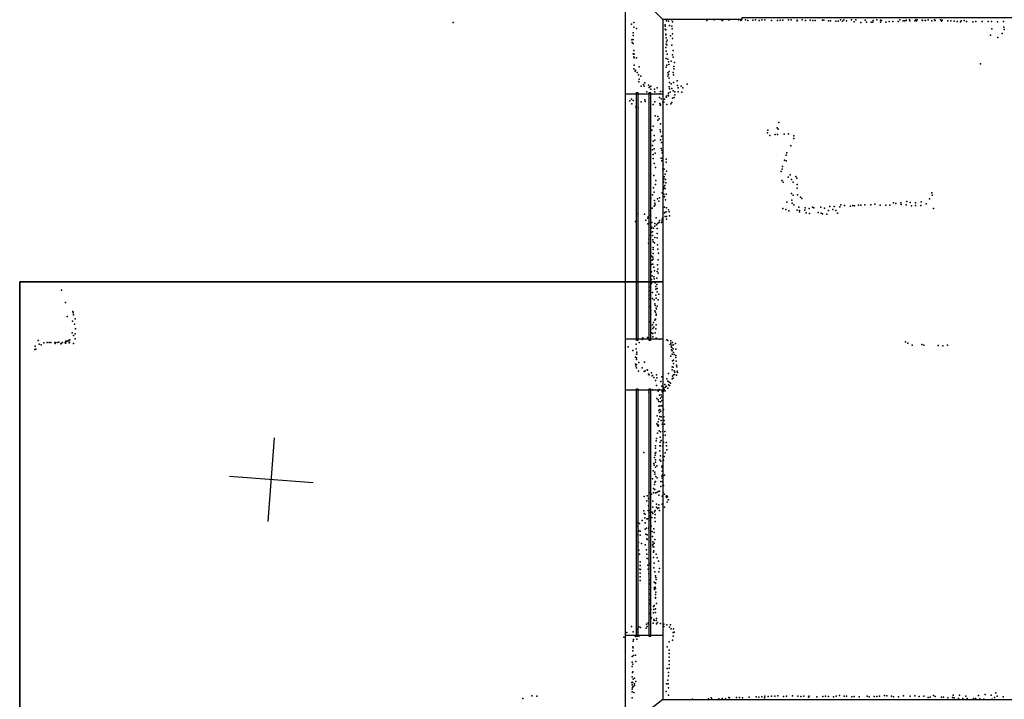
# Model space of a CAD drawing. Header units: millimetres. Extents: x -15373 to 24085, y -35478 to 13383.
# Tile 5 of 27: x 3746 to 8431, y -16649 to -13414. Entities that reach past the tile are written whole.
import ezdxf

# ---------------------------------------------------------------- set-up
doc = ezdxf.new("R2010")
doc.units = ezdxf.units.MM
for name, color, linetype in [('HWALLS', 32, 'Continuous'), ('P', 9, 'Continuous'), ('PANOS', 10, 'Continuous'), ('ROOMS', 1, 'Continuous'), ('WALLS', 3, 'Continuous'), ('WINDOWS', 6, 'Continuous')]:
    doc.layers.add(name, color=color, linetype=linetype)

# ---------------------------------------------------------------- blocks, each defined once
blk = doc.blocks.new('1-Standard_55')
for points in [[(-590, 42.9766), (589.999, 42.9766), (589.999, 32.9766), (-590, 32.9766), (-590, 42.9766)], [(-590.014, -44.0958), (589.985, -44.0958), (589.985, -54.0958), (-590.014, -54.0958), (-590.014, -44.0958)]]:
    blk.add_lwpolyline(points)

msp = doc.modelspace()

# ---------------------------------------------------------------- linework, layer by layer
at = {"layer": 'HWALLS'}
for points in [[(3746.5, -14662.15), (6629.4, -14662.15), (6718.3, -14662.15)], [(3746.5, -21971), (3746.5, -14662.15)]]:
    msp.add_lwpolyline(points, dxfattribs=at)
at = {"layer": 'P'}
for p in [(5809, -13428), (6658, -13435), (6668, -13428), (6818, -13438), (6818, -13445), (6824, -13419), (6834, -13421), (6839, -13441), (6849, -13415), (6849, -13445), (6852, -13424), (7016, -13418), (7050, -13415), (7085, -13415), (7091, -13418), (7119, -13415), (7122, -13415), (7167, -13414), (7177, -13417), (7181, -13414), (7200, -13415), (7211, -13418), (7234, -13416), (7248, -13414), (7265, -13417), (7277, -13415), (7292, -13415), (7323, -13417), (7352, -13418), (7365, -13416), (7378, -13416), (7404, -13415), (7417, -13414), (7445, -13416), (7446, -13420), (7469, -13415), (7485, -13418), (7507, -13416), (7520, -13417), (7532, -13417), (7566, -13416), (7572, -13416), (7594, -13419), (7605, -13420), (7629, -13421), (7640, -13421), (7652, -13415), (7661, -13421), (7668, -13415), (7681, -13420), (7704, -13415), (7717, -13424), (7725, -13414), (7749, -13428), (7769, -13416), (7775, -13425), (7797, -13426), (7805, -13426), (7808, -13417), (7825, -13414), (7842, -13416), (7842, -13425), (7847, -13417), (7868, -13425), (7883, -13422), (7901, -13423), (7926, -13423), (7934, -13414), (7950, -13419), (7957, -13420), (7964, -13418), (7965, -13416), (7980, -13414), (7981, -13420), (8005, -13420), (8010, -13415), (8013, -13420), (8017, -13415), (8040, -13416), (8042, -13418), (8055, -13417), (8057, -13418), (8069, -13415), (8087, -13420), (8099, -13414), (8102, -13417), (8127, -13414), (8132, -13421), (8136, -13416), (8162, -13420), (8177, -13420), (8192, -13421), (8207, -13423), (8223, -13424), (8226, -13419), (8241, -13418), (8252, -13422), (8282, -13424), (8296, -13422), (8326, -13422), (8355, -13422), (8370, -13422), (8399, -13424), (8428, -13422), (6665, -13477), (6666, -13489), (6668, -13449), (6682, -13456), (6817, -13459), (6821, -13462), (6821, -13483), (6821, -13486), (6843, -13491), (6851, -13457), (6853, -13481), (8365, -13487), (8372, -13458), (8421, -13479), (8429, -13449), (8430, -13460), (6659, -13510), (6660, -13523), (6665, -13508), (6666, -13527), (6822, -13500), (6822, -13531), (6824, -13520), (6826, -13534), (6827, -13511), (6850, -13535), (6853, -13503), (8401, -13499), (6666, -13577), (6668, -13561), (6670, -13578), (6820, -13546), (6822, -13564), (6827, -13578), (6852, -13581), (6856, -13560), (6669, -13590), (6670, -13595), (6670, -13630), (6681, -13595), (6823, -13598), (6825, -13631), (6831, -13602), (6834, -13615), (6835, -13627), (6846, -13612), (6856, -13593), (6862, -13617), (8318, -13624), (6669, -13648), (6675, -13659), (6677, -13654), (6685, -13666), (6690, -13676), (6694, -13639), (6823, -13640), (6830, -13667), (6834, -13675), (6837, -13660), (6855, -13666), (6858, -13677), (6859, -13637), (6859, -13647), (6693, -13709), (6694, -13697), (6702, -13682), (6715, -13722), (6721, -13715), (6739, -13726), (6830, -13683), (6836, -13692), (6839, -13713), (6846, -13719), (6857, -13713), (6874, -13705), (6922, -13720), (6703, -13730), (6718, -13730), (6731, -13757), (6741, -13736), (6745, -13734), (6749, -13730), (6750, -13745), (6767, -13745), (6768, -13758), (6779, -13738), (6791, -13767), (6795, -13755), (6805, -13756), (6832, -13773), (6833, -13763), (6836, -13734), (6839, -13743), (6842, -13759), (6849, -13741), (6856, -13752), (6863, -13757), (6863, -13772), (6877, -13727), (6879, -13738), (6879, -13758), (6893, -13731), (6897, -13759), (6902, -13739), (6649, -13800), (6657, -13792), (6659, -13814), (6666, -13798), (6704, -13805), (6721, -13795), (6722, -13804), (6761, -13817), (6769, -13805), (6790, -13784), (6792, -13813), (6795, -13818), (6799, -13791), (6807, -13806), (6811, -13807), (6815, -13792), (6822, -13783), (6824, -13778), (6825, -13818), (6834, -13776), (6844, -13815), (6850, -13808), (6853, -13788), (6860, -13785), (6678, -13829), (6689, -13834), (6794, -13820), (6770, -13871), (6782, -13875), (6783, -13892), (6789, -13886), (6795, -13909), (7359, -13904), (6754, -13939), (6761, -13921), (6794, -13938), (6796, -13948), (7305, -13953), (7306, -13939), (7351, -13928), (7352, -13960), (7356, -13935), (7384, -13959), (7405, -13958), (6760, -13992), (6766, -13965), (6768, -13988), (6795, -13986), (6800, -13969), (6800, -13998), (7316, -13965), (7341, -13961), (7429, -13966), (7430, -13979), (6758, -14012), (6758, -14033), (6766, -14028), (6770, -14050), (6799, -14027), (6801, -14036), (6804, -14047), (7397, -14048), (7415, -14014), (6761, -14055), (6761, -14074), (6766, -14098), (6799, -14073), (6802, -14085), (6803, -14075), (6822, -14092), (6823, -14078), (7386, -14083), (7393, -14059), (7393, -14085), (6772, -14118), (6807, -14124), (6807, -14133), (6808, -14105), (6813, -14126), (6824, -14135), (7370, -14137), (7375, -14126), (7376, -14112), (6763, -14155), (6773, -14179), (6810, -14184), (6810, -14189), (6811, -14171), (6811, -14171), (6813, -14162), (6817, -14149), (6819, -14175), (6820, -14190), (7372, -14180), (7379, -14187), (7403, -14164), (7413, -14152), (7419, -14175), (7427, -14187), (7439, -14160), (7444, -14168), (6762, -14214), (6765, -14235), (6772, -14199), (6804, -14238), (6808, -14223), (6811, -14209), (6812, -14217), (6816, -14204), (6818, -14217), (7445, -14216), (7446, -14199), (8086, -14238), (6750, -14264), (6758, -14247), (6767, -14275), (6768, -14288), (6781, -14266), (6788, -14278), (6790, -14262), (6812, -14245), (6815, -14255), (6815, -14257), (6819, -14272), (6822, -14245), (7396, -14283), (7418, -14242), (7421, -14273), (7422, -14288), (7426, -14249), (7447, -14247), (7461, -14259), (7468, -14265), (7904, -14286), (7939, -14285), (7967, -14280), (7983, -14284), (8009, -14285), (8035, -14281), (8076, -14266), (8088, -14250), (6748, -14326), (6755, -14311), (6765, -14302), (6770, -14296), (6814, -14333), (6815, -14306), (6816, -14331), (6822, -14329), (6824, -14309), (6833, -14319), (6837, -14328), (7378, -14312), (7392, -14318), (7406, -14324), (7429, -14296), (7445, -14320), (7454, -14307), (7456, -14323), (7456, -14328), (7482, -14320), (7484, -14309), (7488, -14334), (7503, -14313), (7518, -14307), (7525, -14309), (7545, -14331), (7558, -14307), (7560, -14335), (7576, -14311), (7595, -14323), (7601, -14303), (7616, -14317), (7621, -14303), (7629, -14323), (7637, -14335), (7649, -14304), (7653, -14295), (7671, -14299), (7699, -14301), (7710, -14298), (7718, -14300), (7738, -14297), (7748, -14297), (7768, -14295), (7796, -14295), (7815, -14292), (7841, -14297), (7868, -14297), (7886, -14297), (7915, -14289), (7940, -14293), (7965, -14296), (7990, -14300), (8008, -14298), (8034, -14298), (8060, -14291), (8095, -14313), (6676, -14375), (6688, -14338), (6719, -14340), (6725, -14368), (6735, -14359), (6737, -14352), (6741, -14377), (6748, -14345), (6754, -14379), (6774, -14357), (6788, -14380), (6789, -14380), (6791, -14370), (6800, -14380), (6804, -14363), (6804, -14371), (6807, -14357), (6818, -14351), (6824, -14350), (6824, -14364), (6839, -14347), (7505, -14337), (7566, -14338), (7587, -14339), (6735, -14386), (6751, -14425), (6753, -14406), (6754, -14402), (6757, -14424), (6762, -14406), (6768, -14384), (6768, -14397), (6776, -14391), (6779, -14408), (6781, -14384), (6740, -14459), (6742, -14442), (6757, -14442), (6759, -14462), (6761, -14471), (6769, -14451), (6779, -14431), (6780, -14453), (6738, -14478), (6749, -14520), (6760, -14508), (6761, -14499), (6767, -14476), (6781, -14486), (6782, -14506), (6754, -14539), (6756, -14559), (6759, -14545), (6760, -14527), (6760, -14554), (6785, -14557), (6786, -14526), (6752, -14614), (6753, -14580), (6759, -14578), (6763, -14592), (6767, -14610), (6780, -14612), (6781, -14581), (6782, -14601), (6752, -14651), (6755, -14634), (6764, -14638), (6765, -14647), (6778, -14644), (6784, -14621), (3946, -14702), (6745, -14705), (6748, -14687), (6753, -14670), (6770, -14666), (6773, -14684), (6773, -14697), (6778, -14674), (6779, -14693), (6779, -14709), (6746, -14743), (6748, -14725), (6758, -14712), (6758, -14741), (6766, -14748), (6773, -14726), (6775, -14740), (6784, -14748), (6787, -14720), (3965, -14761), (4000, -14803), (6747, -14780), (6749, -14799), (6768, -14766), (6769, -14800), (6770, -14775), (6775, -14787), (6776, -14791), (6780, -14777), (3973, -14827), (3998, -14849), (4001, -14810), (4002, -14819), (4010, -14838), (6749, -14816), (6768, -14844), (6771, -14840), (6772, -14806), (6774, -14815), (6775, -14820), (4007, -14863), (4012, -14885), (6746, -14852), (6749, -14871), (6750, -14889), (6758, -14866), (6759, -14884), (6762, -14855), (6764, -14877), (6773, -14885), (6774, -14867), (3834, -14941), (3973, -14944), (3979, -14941), (3981, -14943), (3985, -14938), (3996, -14905), (4002, -14918), (4011, -14909), (4011, -14933), (6708, -14936), (6712, -14928), (6734, -14927), (6752, -14904), (6759, -14907), (6759, -14923), (6770, -14905), (6775, -14930), (6793, -14935), (6825, -14938), (6831, -14941), (6845, -14943), (3818, -14984), (3820, -14968), (3824, -14982), (3839, -14959), (3849, -14962), (3861, -14952), (3878, -14950), (3886, -14950), (3894, -14951), (3914, -14951), (3915, -14951), (3915, -14955), (3925, -14951), (3932, -14949), (3942, -14957), (3944, -14956), (3950, -14951), (3963, -14950), (3965, -14954), (3966, -14945), (3966, -14953), (3967, -14946), (3982, -14953), (3983, -14951), (4002, -14955), (6641, -14972), (6663, -14988), (6680, -14958), (6680, -14981), (6694, -14950), (6841, -14960), (6845, -14954), (6846, -14972), (6847, -14986), (6849, -14964), (6850, -14975), (6851, -14991), (6852, -14950), (6856, -14981), (6858, -14962), (6867, -14956), (6869, -14983), (7961, -14948), (7972, -14954), (7993, -14964), (8039, -14960), (8049, -14964), (8116, -14965), (8139, -14967), (8161, -14963), (6676, -15021), (6681, -15006), (6681, -15023), (6681, -15031), (6683, -14997), (6683, -15006), (6845, -15015), (6851, -15006), (6857, -14999), (6858, -15034), (6860, -15008), (6869, -15012), (6869, -15022), (6676, -15054), (6678, -15063), (6681, -15056), (6681, -15072), (6692, -15046), (6708, -15071), (6719, -15045), (6732, -15081), (6733, -15082), (6851, -15067), (6851, -15081), (6852, -15038), (6856, -15068), (6857, -15051), (6870, -15040), (6872, -15059), (6873, -15067), (6690, -15087), (6718, -15089), (6723, -15085), (6738, -15102), (6742, -15105), (6753, -15095), (6755, -15109), (6758, -15107), (6764, -15117), (6776, -15105), (6778, -15119), (6801, -15114), (6826, -15123), (6834, -15098), (6851, -15124), (6852, -15111), (6856, -15121), (6856, -15121), (6857, -15104), (6861, -15086), (6862, -15103), (6864, -15092), (6872, -15106), (6874, -15087), (6877, -15094), (6758, -15176), (6771, -15132), (6777, -15155), (6789, -15174), (6797, -15136), (6801, -15159), (6811, -15167), (6813, -15174), (6816, -15151), (6819, -15164), (6823, -15158), (6830, -15135), (6830, -15168), (6834, -15152), (6836, -15140), (6839, -15155), (6843, -15144), (6740, -15187), (6778, -15217), (6784, -15182), (6785, -15223), (6790, -15201), (6796, -15216), (6799, -15199), (6802, -15209), (6803, -15184), (6804, -15186), (6809, -15183), (6817, -15180), (6787, -15253), (6788, -15232), (6793, -15252), (6793, -15270), (6795, -15233), (6800, -15252), (6802, -15226), (6802, -15252), (6809, -15270), (6780, -15300), (6788, -15275), (6788, -15316), (6790, -15284), (6792, -15303), (6797, -15277), (6798, -15305), (6811, -15304), (6778, -15338), (6781, -15342), (6784, -15349), (6785, -15328), (6786, -15344), (6799, -15322), (6803, -15340), (6813, -15322), (6815, -15339), (6777, -15407), (6781, -15383), (6789, -15371), (6794, -15401), (6795, -15376), (6806, -15375), (6808, -15393), (6816, -15374), (6818, -15392), (6771, -15443), (6772, -15454), (6774, -15419), (6793, -15442), (6794, -15425), (6795, -15443), (6798, -15417), (6806, -15444), (6809, -15427), (6823, -15426), (6824, -15443), (6716, -15474), (6767, -15498), (6770, -15477), (6770, -15487), (6773, -15475), (6792, -15466), (6795, -15490), (6813, -15494), (6818, -15476), (6826, -15461), (6764, -15526), (6766, -15535), (6771, -15544), (6772, -15509), (6772, -15521), (6778, -15537), (6792, -15510), (6797, -15515), (6801, -15539), (6804, -15545), (6809, -15511), (6758, -15599), (6760, -15561), (6769, -15568), (6769, -15578), (6773, -15589), (6779, -15595), (6801, -15587), (6804, -15563), (6804, -15597), (6805, -15562), (6805, -15580), (6815, -15582), (6762, -15645), (6767, -15627), (6769, -15615), (6772, -15613), (6797, -15612), (6797, -15636), (6805, -15614), (6806, -15632), (6809, -15631), (6717, -15684), (6732, -15681), (6739, -15693), (6745, -15665), (6753, -15672), (6762, -15666), (6768, -15651), (6772, -15667), (6778, -15664), (6785, -15660), (6787, -15677), (6790, -15658), (6803, -15682), (6808, -15665), (6814, -15673), (6822, -15682), (6824, -15688), (6826, -15680), (6828, -15685), (6731, -15704), (6731, -15704), (6739, -15729), (6759, -15706), (6759, -15735), (6776, -15735), (6777, -15721), (6787, -15723), (6788, -15737), (6804, -15721), (6806, -15717), (6807, -15720), (6815, -15734), (6827, -15711), (6832, -15700), (6833, -15699), (6716, -15752), (6717, -15764), (6721, -15786), (6722, -15768), (6736, -15751), (6742, -15752), (6744, -15762), (6745, -15776), (6745, -15776), (6748, -15785), (6754, -15783), (6755, -15759), (6759, -15765), (6767, -15756), (6769, -15785), (6770, -15751), (6770, -15769), (6781, -15741), (6790, -15751), (6682, -15826), (6685, -15807), (6695, -15813), (6708, -15798), (6723, -15809), (6730, -15790), (6733, -15790), (6740, -15830), (6741, -15800), (6751, -15825), (6770, -15803), (6688, -15865), (6692, -15848), (6698, -15849), (6699, -15868), (6722, -15840), (6726, -15863), (6729, -15835), (6732, -15867), (6740, -15838), (6755, -15850), (6757, -15875), (6764, -15837), (6765, -15855), (6688, -15920), (6690, -15902), (6705, -15907), (6722, -15914), (6730, -15886), (6732, -15888), (6758, -15916), (6759, -15900), (6761, -15910), (6761, -15924), (6764, -15924), (6766, -15906), (6768, -15889), (6693, -15940), (6696, -15959), (6729, -15937), (6731, -15958), (6762, -15949), (6762, -15974), (6764, -15942), (6774, -15958), (6698, -15995), (6698, -16013), (6732, -15979), (6735, -16010), (6740, -15981), (6744, -16002), (6766, -16001), (6779, -15975), (6786, -15992), (6697, -16029), (6698, -16049), (6698, -16066), (6700, -16032), (6736, -16030), (6740, -16052), (6763, -16024), (6768, -16043), (6772, -16061), (6788, -16043), (6790, -16026), (6698, -16084), (6743, -16081), (6744, -16099), (6765, -16091), (6770, -16115), (6771, -16098), (6772, -16095), (6773, -16069), (6775, -16079), (6741, -16127), (6746, -16147), (6766, -16118), (6767, -16126), (6772, -16121), (6772, -16150), (6773, -16139), (6744, -16176), (6747, -16194), (6762, -16207), (6766, -16203), (6771, -16167), (6772, -16165), (6776, -16193), (6747, -16241), (6749, -16222), (6762, -16238), (6763, -16221), (6771, -16236), (6772, -16218), (6729, -16291), (6732, -16302), (6736, -16285), (6738, -16290), (6753, -16262), (6761, -16287), (6763, -16269), (6765, -16274), (6774, -16274), (6776, -16265), (6776, -16290), (6781, -16284), (6795, -16289), (6811, -16291), (6812, -16302), (6826, -16294), (6843, -16295), (6636, -16332), (6657, -16303), (6666, -16328), (6686, -16316), (6688, -16329), (6692, -16349), (6693, -16304), (6700, -16308), (6727, -16310), (6839, -16306), (6846, -16313), (6855, -16348), (6856, -16331), (6857, -16314), (6860, -16329), (6621, -16354), (6665, -16373), (6667, -16364), (6677, -16351), (6683, -16363), (6836, -16375), (6853, -16367), (6663, -16400), (6663, -16418), (6666, -16405), (6667, -16440), (6676, -16439), (6827, -16400), (6836, -16431), (6837, -16415), (6660, -16445), (6661, -16473), (6664, -16482), (6678, -16470), (6836, -16449), (6836, -16466), (6836, -16483), (6661, -16493), (6662, -16522), (6664, -16518), (6827, -16502), (6833, -16521), (6834, -16537), (6836, -16501), (6659, -16570), (6660, -16581), (6661, -16542), (6664, -16570), (6665, -16553), (6671, -16549), (6671, -16583), (6672, -16576), (6678, -16564), (6824, -16575), (6831, -16558), (6832, -16576), (6660, -16601), (6661, -16613), (6662, -16593), (6666, -16588), (6669, -16617), (6822, -16612), (6833, -16594), (6834, -16630), (8188, -16630), (8218, -16630), (8340, -16626), (8369, -16629), (8391, -16619), (6140, -16646), (6183, -16633), (6207, -16634), (6661, -16643), (6947, -16648), (7023, -16647), (7036, -16643), (7039, -16648), (7073, -16647), (7089, -16646), (7104, -16647), (7120, -16640), (7124, -16642), (7157, -16641), (7172, -16641), (7186, -16642), (7218, -16639), (7250, -16637), (7264, -16639), (7278, -16638), (7290, -16642), (7292, -16634), (7308, -16636), (7324, -16635), (7339, -16635), (7354, -16633), (7381, -16636), (7395, -16635), (7424, -16632), (7449, -16635), (7463, -16636), (7477, -16635), (7499, -16639), (7502, -16634), (7540, -16638), (7567, -16636), (7581, -16634), (7594, -16636), (7618, -16637), (7632, -16634), (7647, -16631), (7669, -16635), (7681, -16635), (7706, -16637), (7717, -16636), (7741, -16638), (7778, -16634), (7788, -16638), (7812, -16636), (7825, -16636), (7837, -16634), (7861, -16631), (7872, -16632), (7895, -16635), (7904, -16637), (7927, -16637), (7951, -16633), (7984, -16634), (8006, -16632), (8026, -16636), (8049, -16635), (8069, -16640), (8079, -16639), (8094, -16631), (8102, -16636), (8132, -16639), (8142, -16639), (8163, -16642), (8184, -16640), (8193, -16642), (8214, -16646), (8234, -16645), (8248, -16634), (8254, -16645), (8284, -16646), (8294, -16646), (8309, -16631), (8315, -16647), (8334, -16649), (8374, -16648), (8385, -16641), (8397, -16635), (8426, -16638)]:
    msp.add_point(p, dxfattribs=at)
at = {"layer": 'PANOS'}
for points in [[(4929.23, -15803.53), (4958.76, -15404.62)], [(5143.45, -15618.84), (4744.54, -15589.31)]]:
    msp.add_lwpolyline(points, dxfattribs=at)
at = {"layer": 'ROOMS'}
for points in [[(6807.2, -16649.7), (8229.6, -16649.7), (10674.35, -16649.7), (10674.35, -15208.25), (10674.35, -13881.1), (10674.35, -13404.85), (9969.5, -13404.85), (7181.85, -13404.85), (7181.85, -13413.58), (6807.2, -13413.58), (6807.2, -14662.15), (6807.2, -16649.7)], [(6629.4, -16719.55), (6629.4, -14662.15), (3746.5, -14662.15), (3746.5, -21971), (6629.4, -21971), (6629.4, -19316.7), (6629.4, -16719.55)]]:
    msp.add_lwpolyline(points, close=True, dxfattribs=at)
at = {"layer": 'WALLS'}
for points in [[(6807.2, -13413.58), (6807.2, -14662.15), (6718.3, -14662.15), (6629.4, -14662.15), (6629.4, -13235.78), (6718.3, -13322.3), (6807.2, -13413.58)], [(6807.2, -14662.15), (6807.2, -16649.7), (6718.3, -16719.55), (6629.4, -16719.55), (6629.4, -14662.15), (6718.3, -14662.15), (6807.2, -14662.15)]]:
    msp.add_lwpolyline(points, dxfattribs=at)
at = {"layer": 'WINDOWS'}
for points in [[(6807.2, -13766.82), (6807.2, -14935.22), (6629.4, -14935.22), (6629.4, -13766.82), (6807.2, -13766.82)], [(6807.2, -15176.5), (6807.2, -16344.9), (6629.4, -16344.9), (6629.4, -15176.5), (6807.2, -15176.5)]]:
    msp.add_lwpolyline(points, dxfattribs=at)

# ---------------------------------------------------------------- block references
at = {"layer": 'WINDOWS', "yscale": 0.7, "rotation": 270}
for p in [(6718.3, -14351), (6718.3, -15760.7)]:
    msp.add_blockref('1-Standard_55', p, dxfattribs=at)

doc.saveas('drawing.dxf')
